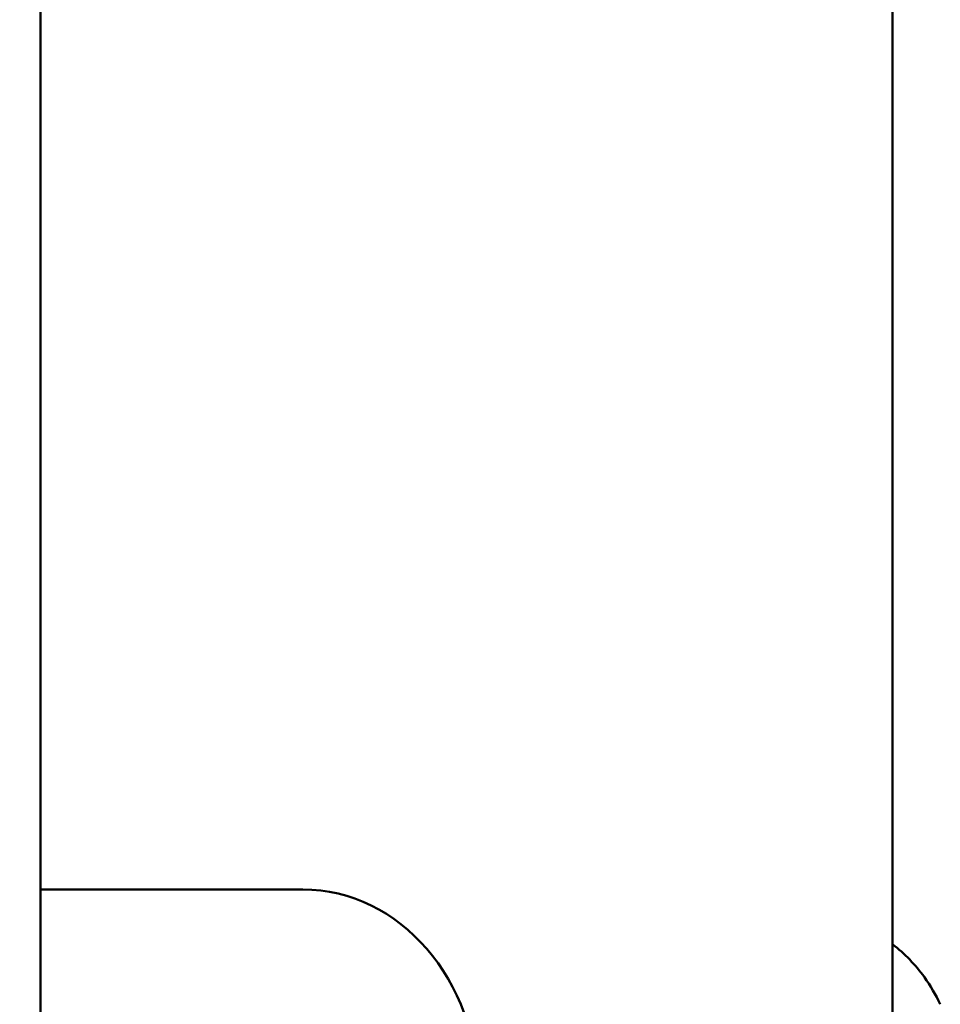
# Model space of a CAD drawing. Header units: millimetres. Extents: x 0 to 2239, y -60 to 841.
# Tile 154 of 165: x 886 to 902, y 528 to 545. Entities that reach past the tile are written whole.
import ezdxf

# ---------------------------------------------------------------- set-up
doc = ezdxf.new("R2010")
doc.units = ezdxf.units.MM
doc.layers.add('Bemaßung (ISO)', color=7, linetype='Continuous', lineweight=25)
doc.layers.add('Sichtbar (ISO)', color=7, linetype='Continuous', lineweight=50)
doc.styles.add('Notiztext (DIN)', font='isocpeur.ttf')
doc.dimstyles.new('Standard (DIN)', dxfattribs={"dimtxt": 3.5, "dimasz": 2.5, "dimexe": 2, "dimexo": 0.5, "dimgap": 0.5, "dimtad": 1, "dimrnd": 1e-08, "dimtxsty": 'Notiztext (DIN)', "dimcen": 0.09, "dimdle": 10, "dimclrd": 256, "dimclre": 256, "dimclrt": 256, "dimadec": 0, "dimazin": 0, "dimtfac": 1, "dimtmove": 0, "dimatfit": 3, "dimfxl": 1, "dimtolj": 1, "dimtzin": 0, "dimlwd": -1, "dimlwe": -1, "dimarcsym": 0})

# ---------------------------------------------------------------- blocks, each defined once
blk = doc.blocks.new('*D25')
at = {"layer": 'Bemaßung (ISO)', "transparency": 16777216}
for p, q in [((888.499, 669.471), (802.591, 669.471)), ((804.591, 666.971), (804.591, 461.971)), ((888.499, 459.471), (802.591, 459.471))]:
    blk.add_line(p, q, dxfattribs=at)
for points in [[(804.174, 666.971), (805.008, 666.971), (804.591, 669.471)], [(804.174, 461.971), (805.008, 461.971), (804.591, 459.471)]]:
    blk.add_solid(points, dxfattribs=at)
at = {"layer": 'Defpoints', "color": 0, "transparency": 16777216}
for p in [(888.999, 669.471), (804.591, 459.471), (888.999, 459.471)]:
    blk.add_point(p, dxfattribs=at)
at = {"layer": 'Bemaßung (ISO)', "transparency": 16777216, "insert": (800.591, 561.506), "char_height": 3.5, "attachment_point": 1, "rotation": 90, "style": 'Notiztext (DIN)'}
blk.add_mtext('\\A1;210', dxfattribs=at)

msp = doc.modelspace()

# ---------------------------------------------------------------- linework, layer by layer
at = {"layer": 'Sichtbar (ISO)'}
for p, q in [((886.749, 658.971), (886.749, 469.971)), ((901.499, 554.006), (901.499, 524.935)), ((886.749, 529.971), (890.24, 529.971)), ((886.749, 529.971), (891.29, 529.971)), ((891.29, 529.971), (890.24, 529.971))]:
    msp.add_line(p, q, dxfattribs=at)
msp.add_ellipse((891.29, 526.471), major_axis=(0, 3.5), ratio=0.866025, start_param=4.712433, end_param=6.283229, dxfattribs=at)
msp.add_open_spline([(901.499, 529.024), (901.71, 528.86), (901.895, 528.668), (902.155, 528.307), (902.248, 528.15), (902.326, 527.984)], degree=3, knots=[0.0173931, 0.0173931, 0.0173931, 0.0173931, 0.1004905, 0.1004905, 0.157173, 0.157173, 0.157173, 0.157173], dxfattribs=at)

# ---------------------------------------------------------------- dimensions: what is measured, and where the dimension line sits
at = {"layer": 'Bemaßung (ISO)'}
dim = msp.add_linear_dim(base=(804.591, 459.471), p1=(888.999, 669.471), p2=(888.999, 459.471), angle=90, dimstyle='Standard (DIN)', override={"dimgap": 0.5, "dimdec": 2, "dimtol": 0, "dimlim": 0, "dimtp": 0, "dimtm": 0, "dimtdec": 2, "dimtofl": 0, "dimatfit": 1}, dxfattribs=at)
dim.commit()
dim.dimension.update_dxf_attribs({"geometry": '*D25', "text_midpoint": (804.591, 564.481), "dimtype": 160})

doc.saveas('drawing.dxf')
